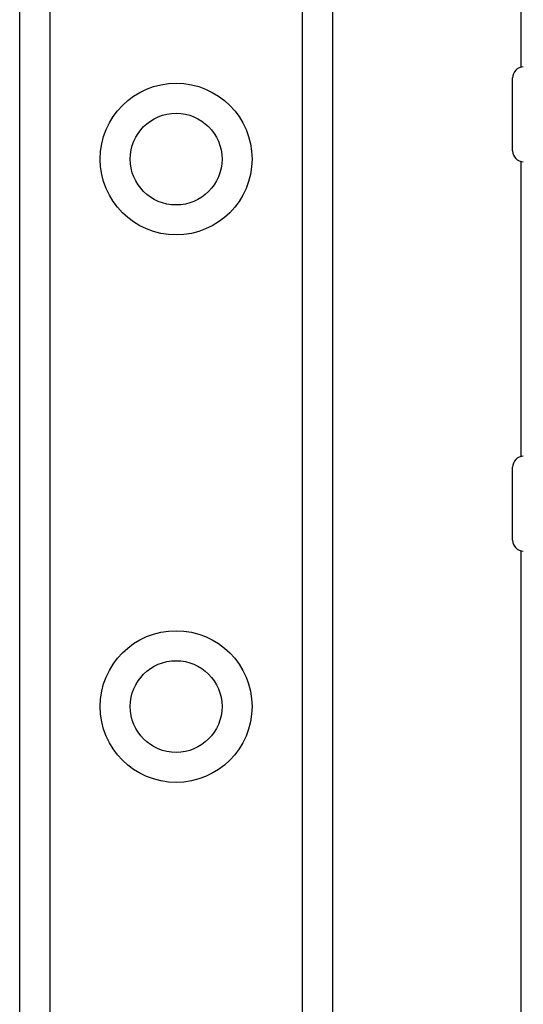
# Model space of a CAD drawing. Header units: inches. Extents: x 0 to 121, y -11 to 79.
# Tile 39 of 88: x 33.52 to 34.64, y 30.73 to 32.93. Entities that reach past the tile are written whole.
import ezdxf

# ---------------------------------------------------------------- set-up
doc = ezdxf.new("R2010")
doc.units = ezdxf.units.IN
doc.header["$LTSCALE"] = 7.278232
doc.header["$MEASUREMENT"] = 0
doc.layers.add('Visible Edges(ANSI)', color=7, linetype='Continuous', lineweight=25)
doc.layers.add('Visible Tangent Edges(ANSI)', color=7, linetype='Continuous', lineweight=25)

msp = doc.modelspace()

# ---------------------------------------------------------------- linework, layer by layer
at = {"layer": 'Visible Edges(ANSI)'}
for p, q in [((33.5177, 28.5463), (33.5177, 54.9988)), ((34.2149, 54.9988), (34.2149, 28.5463)), ((34.6353, 32.8199), (34.6353, 50.7252)), ((34.6163, 32.6332), (34.6163, 32.7957)), ((34.6353, 31.9515), (34.6353, 32.6091)), ((34.6163, 31.7648), (34.6163, 31.9273)), ((34.6353, 28.0231), (34.6353, 31.7407))]:
    msp.add_line(p, q, dxfattribs=at)
for centre in [(33.8663, 32.6148), (33.8663, 31.3937)]:
    msp.add_circle(centre, 0.1023, dxfattribs=at)
for centre, start, end in [((34.6411, 32.7957), 92.5, 180), ((34.6411, 32.6332), 180, 267.5), ((34.6411, 31.9273), 92.5, 180), ((34.6411, 31.7648), 180, 267.5)]:
    msp.add_arc(centre, 0.0248, start, end, dxfattribs=at)
at = {"layer": 'Visible Tangent Edges(ANSI)'}
for p, q in [((33.5846, 54.9988), (33.5846, 28.5463)), ((34.1481, 28.5463), (34.1481, 54.9988))]:
    msp.add_line(p, q, dxfattribs=at)
for centre in [(33.8663, 32.6148), (33.8663, 31.3937)]:
    msp.add_circle(centre, 0.1692, dxfattribs=at)

doc.saveas('drawing.dxf')
